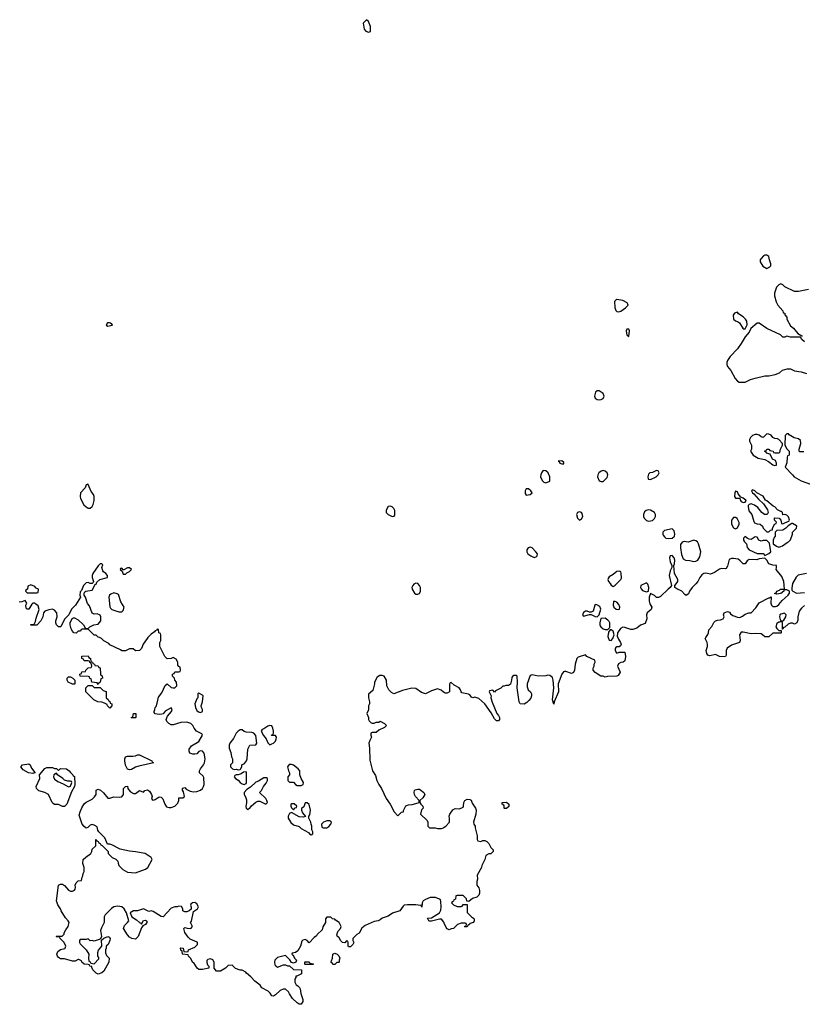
# Model space of a CAD drawing. Header units: inches. Extents: x 2106670 to 2322961, y 36024 to 224899.
# Tile 11 of 256: x 2125696 to 2133628, y 56282 to 66266. Entities that reach past the tile are written whole.
import ezdxf

# ---------------------------------------------------------------- set-up
doc = ezdxf.new("R2010")
doc.units = ezdxf.units.IN
doc.header["$MEASUREMENT"] = 0
for name, color, linetype in [('C1025', 7, 'Continuous'), ('C1026', 7, 'Continuous'), ('C1035', 7, 'Continuous'), ('C1036', 7, 'Continuous')]:
    doc.layers.add(name, color=color, linetype=linetype)

msp = doc.modelspace()

# ---------------------------------------------------------------- linework, layer by layer
at = {"layer": 'C1025', "color": 5, "elevation": 40}
for points in [[(2130000, 57105), (2129995.3, 57115.3), (2129970, 57145.2), (2129950, 57146), (2129870, 57125.2), (2129850, 57125.2), (2129842, 57130), (2129830, 57154), (2129870, 57158), (2129949.4, 57210.6), (2129963.7, 57236.3), (2129969.4, 57270), (2129965.6, 57325.6), (2129960.4, 57340.4), (2129949.5, 57349.5), (2129910, 57365.1), (2129855.2, 57364.8), (2129810, 57346), (2129786, 57330), (2129774.8, 57310), (2129772, 57268), (2129767.3, 57272.7), (2129767.3, 57287.3), (2129756.9, 57283.1), (2129711.5, 57291.4), (2129628, 57292), (2129594.4, 57285.6), (2129582, 57278), (2129550.2, 57229.8), (2129475.4, 57204.6), (2129430, 57174.7), (2129370, 57156.2), (2129350, 57138.4), (2129331, 57130), (2129290, 57122), (2129198.8, 57081.2), (2129165.4, 57054.6), (2129138, 57002), (2129114, 56990), (2129074, 56950), (2129074, 56930), (2129082, 56910), (2129074, 56890), (2129050, 56866), (2129030, 56866), (2129026, 56870), (2129026, 56910), (2129022, 56922), (2129010, 56926), (2128990, 56906), (2128967.3, 56907.3), (2128950, 56926), (2128934.6, 56954.6), (2128914.6, 56974.6), (2128910, 56986), (2128920.2, 57019.8), (2128948, 57050), (2128955.3, 57070), (2128935.3, 57110), (2128896.4, 57136.4), (2128890, 57146), (2128867.3, 57147.3), (2128850, 57166), (2128810, 57166), (2128794, 57150), (2128794, 57110), (2128770, 57066), (2128762, 57038), (2128712, 56990), (2128703.6, 56976.4), (2128679.6, 56960.4), (2128630, 56906), (2128608.4, 56928.4), (2128590, 56938), (2128566.4, 56933.6), (2128556.9, 56923.1), (2128541, 56870), (2128516, 56824), (2128490, 56808), (2128458, 56802), (2128454, 56790), (2128463.6, 56783.6), (2128486, 56746), (2128502, 56730), (2128494, 56710), (2128470, 56698), (2128450, 56706), (2128434.6, 56734.6), (2128390, 56778), (2128310, 56755.3), (2128282, 56730), (2128278, 56710), (2128282.8, 56682.8), (2128290.9, 56670.9), (2128310, 56658), (2128370, 56681), (2128390, 56681), (2128410, 56672), (2128432, 56672), (2128470, 56634), (2128552.7, 56632.7), (2128552, 56590), (2128506, 56566), (2128494, 56566), (2128494, 56554), (2128484.7, 56535.3), (2128485.4, 56505.4), (2128498, 56478), (2128514, 56470), (2128532.7, 56452.7), (2128539.6, 56439.6), (2128544.7, 56390), (2128566, 56330), (2128566, 56310), (2128550, 56282), (2128530, 56282), (2128510, 56295.3), (2128461.5, 56341.5), (2128429.1, 56389.1), (2128422, 56410), (2128390, 56435.3), (2128365.4, 56434.6), (2128336.9, 56423.1), (2128290, 56378), (2128270, 56366), (2128250, 56368), (2128234.6, 56394.6), (2128214.6, 56414.6), (2128148.9, 56448.8), (2128134.6, 56474.6), (2128078, 56518), (2128040.4, 56560.4), (2127996.4, 56596.4), (2127988.4, 56608.4), (2127950, 56628), (2127930, 56628), (2127884.7, 56644.7), (2127850, 56678), (2127810, 56675.3), (2127782, 56650), (2127730, 56618), (2127690, 56618), (2127666, 56650), (2127668, 56710), (2127652.9, 56732.9), (2127630, 56742), (2127603.6, 56736.4), (2127592.7, 56727.3), (2127592.7, 56707.3), (2127601, 56681), (2127614, 56670), (2127614, 56650), (2127550, 56635.3), (2127510, 56635.3), (2127495.3, 56650), (2127462, 56702), (2127448, 56710), (2127430, 56746), (2127406, 56770), (2127402, 56782), (2127346, 56790), (2127342, 56822), (2127328, 56830), (2127326, 56850), (2127330, 56854), (2127352.7, 56852.7), (2127358, 56818), (2127390, 56814), (2127402, 56818), (2127407.3, 56832.7), (2127470, 56862), (2127498, 56890), (2127498, 56910), (2127493.6, 56913.6), (2127424, 56944), (2127402, 56962), (2127369, 57010), (2127358, 57050), (2127370, 57062), (2127392.7, 57052.7), (2127430, 57052), (2127448, 57070), (2127426, 57110), (2127436.4, 57123.6), (2127456.4, 57223.6), (2127498, 57250), (2127508, 57270), (2127490, 57302), (2127470, 57314), (2127447.5, 57312.5), (2127430, 57298), (2127426, 57286), (2127432.7, 57267.3), (2127432.7, 57247.3), (2127414, 57230), (2127390, 57218), (2127370, 57218), (2127348.9, 57228.8), (2127348, 57250), (2127334.6, 57274.6), (2127310, 57278), (2127291.1, 57268.8), (2127270, 57268.7), (2127230, 57255.3), (2127150, 57169), (2127130, 57174), (2127050, 57222), (2127030, 57228.7), (2127004.7, 57224.7), (2126950, 57248.7), (2126891.1, 57228.8), (2126850, 57228.7), (2126814, 57210), (2126832, 57170), (2126878.8, 57138.8), (2126910, 57111.3), (2126924.7, 57104.7), (2126930, 57094), (2126950, 57132), (2126970, 57136), (2126982, 57130), (2126983.6, 57123.6), (2126984.7, 57110), (2126972, 57090), (2126943.6, 57076.4), (2126930, 57058), (2126897.3, 56970), (2126870, 56941.2), (2126830.9, 56949.1), (2126810, 56962.7), (2126787.6, 56987.6), (2126748.7, 57050), (2126759.3, 57080.7), (2126789, 57110), (2126802, 57130), (2126778, 57210), (2126755.3, 57250), (2126730, 57269), (2126690, 57277.2), (2126650, 57269), (2126624.9, 57255.1), (2126610, 57235.3), (2126562, 57190), (2126552, 57170), (2126552, 57110), (2126523.5, 57056.5), (2126516, 57030), (2126524.7, 56970), (2126514, 56946), (2126502, 56938), (2126450, 56922), (2126430, 56928), (2126410, 56926), (2126390, 56946), (2126370, 56938), (2126310, 56938), (2126302, 56930), (2126302, 56910), (2126310, 56894), (2126370, 56834), (2126398, 56790), (2126392, 56750), (2126398, 56718), (2126410, 56714), (2126418, 56698), (2126450, 56694), (2126496.4, 56743.6), (2126496.4, 56756.4), (2126488, 56770), (2126488.4, 56808.4), (2126495.3, 56830), (2126528, 56870), (2126526, 56934), (2126548, 56952), (2126588.9, 56971.2), (2126603.6, 56963.6), (2126612, 56950), (2126611, 56930), (2126591.3, 56890), (2126572, 56870), (2126571.3, 56850), (2126564.7, 56835.3), (2126565.4, 56805.4), (2126576.9, 56776.9), (2126602, 56750), (2126598, 56710), (2126550, 56618), (2126530, 56602), (2126490, 56588), (2126470, 56598), (2126438, 56630), (2126426, 56654), (2126426, 56666), (2126406, 56670), (2126402, 56682), (2126390, 56686), (2126348.4, 56688.4), (2126326, 56710), (2126322, 56722), (2126296.4, 56736.4), (2126290, 56738), (2126259.6, 56720.4), (2126230, 56718), (2126150, 56742.7), (2126110, 56742.7), (2126090, 56755.1), (2126078.4, 56770), (2126071.6, 56790), (2126081.4, 56818.6), (2126110, 56837.3), (2126153.2, 56846.8), (2126158, 56850), (2126162, 56870), (2126148, 56910), (2126106, 56950), (2126102, 56962), (2126070, 56966), (2126066, 56970), (2126070, 56974), (2126127.3, 56972.7), (2126148, 56992), (2126148, 57008), (2126162, 57038), (2126188.7, 57070), (2126198, 57110), (2126188, 57130), (2126160.2, 57160.2), (2126115.3, 57230), (2126108, 57250), (2126082, 57290), (2126068.7, 57330), (2126089.4, 57490.6), (2126110, 57501), (2126130, 57498.8), (2126150, 57486), (2126190, 57440.5), (2126210, 57430.5), (2126230, 57430.6), (2126250, 57438), (2126259, 57450), (2126262, 57470), (2126258, 57490), (2126270, 57514), (2126290, 57534), (2126322, 57538), (2126328.4, 57571.6), (2126336.4, 57583.6), (2126338, 57610), (2126348, 57630), (2126348, 57670), (2126335.3, 57710), (2126338, 57750), (2126364.7, 57775.3), (2126418, 57810), (2126428, 57830), (2126430, 57854), (2126466, 57890), (2126467.3, 57952.7), (2126472.7, 57952.7), (2126478, 57938), (2126492.7, 57932.7), (2126498, 57918), (2126512.7, 57912.7), (2126518, 57898), (2126532.7, 57892.7), (2126594, 57830), (2126594, 57810), (2126634, 57770), (2126670, 57754), (2126690, 57734), (2126692.7, 57712.7), (2126702, 57690), (2126742, 57650), (2126790, 57621), (2126870, 57616), (2126970, 57651), (2126994, 57670), (2127037.2, 57750), (2127029, 57770), (2127018.9, 57778.9), (2126968, 57810), (2126870.9, 57829.1), (2126810, 57833.2), (2126715.3, 57855.3), (2126630, 57898), (2126610, 57906), (2126587.3, 57907.3), (2126558, 57970), (2126498, 58030), (2126488.4, 58048.4), (2126482, 58082), (2126450, 58098), (2126430, 58106), (2126410, 58098), (2126385.4, 58074.6), (2126370, 58068), (2126350, 58084), (2126330, 58109), (2126300.5, 58190), (2126300.4, 58200.4), (2126307.2, 58232.9), (2126325.6, 58274.4), (2126350, 58314.4), (2126370, 58330.4), (2126430, 58361.3), (2126455.8, 58384.2), (2126469.6, 58410), (2126470, 58452), (2126490, 58464.7), (2126513.7, 58453.7), (2126544.9, 58424.9), (2126590, 58371), (2126610, 58371), (2126650, 58387.3), (2126710, 58381), (2126732.7, 58387.3), (2126748, 58410), (2126748, 58470), (2126770, 58492), (2126790, 58494), (2126792, 58470), (2126799.6, 58459.6), (2126818, 58438), (2126850, 58418), (2126870, 58418), (2126909.5, 58450.5), (2126950, 58434), (2126966, 58450), (2126990, 58458), (2127010, 58442), (2127031.3, 58410), (2127038, 58390), (2127032, 58370), (2127039.6, 58359.6), (2127050, 58352), (2127070, 58358), (2127110, 58384.7), (2127130, 58382), (2127145.4, 58365.4), (2127166, 58310), (2127184.9, 58284.9), (2127210, 58276), (2127230, 58276), (2127270, 58291.3), (2127298.6, 58321.4), (2127309, 58350), (2127310, 58374), (2127350, 58374), (2127366, 58390), (2127356.4, 58436.4), (2127347.3, 58452.7), (2127346, 58470), (2127350, 58474), (2127370, 58482), (2127384.7, 58464.7), (2127424, 58444), (2127458, 58438), (2127490, 58439.6), (2127530, 58452), (2127550, 58469.1), (2127560.6, 58490), (2127564.3, 58510), (2127562.2, 58582.1), (2127555.7, 58595.7), (2127517.6, 58630), (2127516.9, 58650), (2127527.6, 58670), (2127560.5, 58710), (2127567.8, 58730), (2127575.1, 58770), (2127565.1, 58830), (2127550, 58849.6), (2127530, 58852.8), (2127510, 58845.1), (2127490, 58822), (2127470, 58817), (2127450, 58819.5), (2127422, 58830), (2127413.2, 58850), (2127414, 58870), (2127438.6, 58901.4), (2127512.7, 58947.3), (2127549, 59010), (2127543.1, 59023.1), (2127489.2, 59050), (2127463.3, 59083.3), (2127450, 59108.7), (2127430, 59129), (2127390, 59142), (2127330, 59139), (2127250, 59115.3), (2127230, 59115.3), (2127208, 59130), (2127188, 59150), (2127182, 59170), (2127194.6, 59205.4), (2127234, 59250), (2127242, 59270), (2127230, 59288), (2127170, 59255.3), (2127151.3, 59228.7), (2127136.9, 59223.1), (2127110, 59222), (2127070, 59228), (2127060.4, 59240.4), (2127058, 59250), (2127067.3, 59272.7), (2127068, 59290), (2127078, 59302), (2127090, 59334), (2127102, 59398), (2127138, 59442), (2127170, 59514), (2127192, 59532), (2127230, 59494), (2127250, 59492), (2127270, 59492), (2127288, 59510), (2127286, 59550), (2127267.3, 59567.3), (2127266, 59590), (2127246, 59610), (2127246, 59630), (2127262, 59638), (2127270, 59654), (2127310, 59654), (2127322, 59658), (2127326, 59670), (2127322, 59702), (2127307.3, 59707.3), (2127300.4, 59720.4), (2127298, 59750), (2127280.4, 59780.4), (2127250, 59798), (2127231.1, 59788.8), (2127190, 59786), (2127166, 59810), (2127118, 59910), (2127118, 59950), (2127128, 59970), (2127127, 60000)], [(2126995.5, 60000), (2126987.7, 59992.3), (2126946.4, 59933.6), (2126930.6, 59889.4), (2126910, 59868.7), (2126870, 59866), (2126847.3, 59887.3), (2126810, 59888), (2126770, 59866), (2126730, 59866), (2126716.4, 59876.4), (2126610, 59928), (2126600.4, 59940.4), (2126548.4, 59968.4), (2126526, 59990), (2126503.5, 60000)], [(2130000, 59443), (2129990, 59448), (2129968.9, 59468.8), (2129930, 59482), (2129870, 59462), (2129810, 59428.7), (2129770, 59444), (2129710, 59484), (2129670, 59489.2), (2129574.4, 59465.6), (2129488.7, 59428.7), (2129463.1, 59443.1), (2129438, 59470), (2129418, 59510), (2129415.3, 59570), (2129390, 59608), (2129370, 59615.3), (2129344.7, 59615.3), (2129319.6, 59600.4), (2129292, 59550), (2129291.3, 59530), (2129275.3, 59464.7), (2129232, 59428), (2129231.3, 59390), (2129242, 59350), (2129242, 59330), (2129232.7, 59307.3), (2129231.6, 59268.4), (2129214, 59230), (2129231.1, 59191.2), (2129231.3, 59170), (2129236.9, 59156.9), (2129256.9, 59136.9), (2129270, 59131.3), (2129288.4, 59131.6), (2129310, 59142), (2129336.4, 59143.6), (2129350, 59152), (2129394, 59130), (2129414, 59110), (2129394, 59090), (2129336.9, 59063.1), (2129310, 59038), (2129270, 59038), (2129254, 59030), (2129254, 59010), (2129262, 58990), (2129243.5, 58956.5), (2129236, 58930), (2129242, 58878), (2129243.6, 58756.4), (2129271.3, 58650), (2129302, 58602), (2129316, 58550), (2129336, 58510), (2129364.7, 58470), (2129411.3, 58370), (2129450.9, 58310.9), (2129490, 58234), (2129530, 58194), (2129566, 58230), (2129586, 58234), (2129586, 58246), (2129610, 58294), (2129636.4, 58303.6), (2129673.6, 58306.4), (2129736.4, 58323.6), (2129746, 58330), (2129746, 58350), (2129709.1, 58389.1), (2129698, 58410), (2129695.3, 58430), (2129698, 58450), (2129704.7, 58455.3), (2129730, 58464.7), (2129750, 58464.7), (2129792, 58430), (2129802, 58410), (2129783.6, 58376.4), (2129752.7, 58347.3), (2129752, 58330), (2129762, 58310), (2129782, 58290), (2129784.7, 58270), (2129767.7, 58252.3), (2129758, 58210), (2129825.4, 58145.4), (2129832, 58130), (2129832, 58090), (2129850, 58072), (2129908.4, 58071.6), (2129930, 58064.7), (2129970, 58064.7), (2129990, 58071.3), (2130000, 58078.7)]]:
    msp.add_lwpolyline(points, dxfattribs=at)
for points in [[(2126490, 59526), (2126482, 59542), (2126427.3, 59547.3), (2126422, 59582), (2126407.3, 59587.3), (2126402, 59602), (2126390, 59606), (2126308.4, 59608.4), (2126306, 59630), (2126322, 59638), (2126327.3, 59652.7), (2126362, 59658), (2126366, 59670), (2126390, 59694), (2126422, 59698), (2126426, 59710), (2126422, 59742), (2126407.3, 59747.3), (2126402, 59762), (2126390, 59766), (2126350, 59766), (2126342, 59782), (2126326, 59790), (2126327.3, 59812.7), (2126390, 59814), (2126398, 59798), (2126414, 59790), (2126418, 59758), (2126432.7, 59752.7), (2126438, 59738), (2126452.7, 59732.7), (2126458, 59718), (2126490, 59714), (2126498, 59698), (2126512.7, 59692.7), (2126514, 59630), (2126518, 59618), (2126532.7, 59612.7), (2126534, 59590), (2126518, 59582), (2126511.6, 59548.4), (2126498, 59542)], [(2126230, 59528), (2126186, 59550), (2126178, 59570), (2126178, 59590), (2126183.1, 59596.9), (2126190, 59602), (2126210, 59602), (2126234, 59590), (2126254, 59570), (2126254, 59530), (2126250, 59528)], [(2126450, 59494), (2126510, 59494), (2126543.6, 59463.6), (2126572.7, 59452.7), (2126574, 59390), (2126592.7, 59372.7), (2126598, 59358), (2126610, 59354), (2126614, 59334), (2126631.3, 59330), (2126631, 59310), (2126610, 59286), (2126586, 59310), (2126582, 59322), (2126556.4, 59336.4), (2126530, 59346), (2126488.4, 59348.4), (2126448.9, 59368.8), (2126366, 59450), (2126367.3, 59492.7), (2126390, 59514), (2126430, 59514)], [(2127510, 59438), (2127502, 59430), (2127502, 59390), (2127490, 59378), (2127471, 59330), (2127478.8, 59290), (2127490, 59262), (2127507.3, 59247.3), (2127530, 59242), (2127547.3, 59252.7), (2127548, 59270), (2127538, 59290), (2127535.3, 59310), (2127548, 59350), (2127555.3, 59410), (2127550, 59418)], [(2126830, 59186), (2126826, 59190), (2126842, 59198), (2126850, 59232), (2126874, 59230), (2126874, 59190), (2126870, 59188)], [(2128230, 59108.7), (2128210, 59102), (2128170, 59075.3), (2128154, 59070), (2128142, 59050), (2128166.4, 59006.4), (2128192.7, 58972.7), (2128210, 58934), (2128230, 58914), (2128250, 58922), (2128270, 58931.3), (2128288.7, 58950), (2128297.2, 58970), (2128298, 58990), (2128287.3, 59007.3), (2128247.3, 59007.3), (2128250, 59014), (2128262, 59018), (2128268, 59032), (2128268.4, 59051.6), (2128262, 59082), (2128250, 59106)], [(2127930, 59065.2), (2127910, 59052.7), (2127890.8, 59030), (2127864.4, 58975.6), (2127826.8, 58930), (2127818.8, 58910), (2127820.7, 58880.7), (2127836.9, 58836.9), (2127842, 58790), (2127854, 58770), (2127854, 58730), (2127834, 58710), (2127834, 58690), (2127854, 58670), (2127870, 58662), (2127890, 58664.7), (2127910, 58658), (2127930, 58662), (2127935.3, 58664.7), (2127948, 58690), (2127946, 58710), (2127974.6, 58725.4), (2127995.3, 58750), (2128002, 58770), (2128008, 58870), (2128028, 58910), (2128090, 58914), (2128098, 58930), (2128088.7, 59008.7), (2128068, 59030), (2128050, 59039), (2127990, 59042), (2127970, 59048.7), (2127950, 59064)], [(2126810, 58658), (2126790, 58668), (2126770, 58706), (2126762, 58750), (2126762, 58770), (2126770, 58792), (2126790, 58798), (2126843.1, 58796.9), (2126870, 58802), (2126890, 58811.3), (2126910, 58812), (2127034, 58750), (2127038, 58738), (2127052, 58730), (2126902.5, 58697.5), (2126870, 58686.6), (2126830, 58664)], [(2125830, 58622), (2125786, 58630), (2125730, 58658), (2125706, 58690), (2125726, 58710), (2125790, 58722), (2125802, 58710), (2125816.9, 58676.9), (2125850.9, 58630.9), (2125850, 58628)], [(2128450, 58715.3), (2128426.4, 58713.6), (2128412, 58690), (2128422, 58650), (2128432, 58630), (2128432, 58610), (2128414, 58590), (2128414, 58550), (2128430, 58534), (2128470, 58534), (2128491.6, 58511.6), (2128510, 58502), (2128550, 58501), (2128568, 58510), (2128573.2, 58530), (2128548.7, 58570), (2128535.3, 58610), (2128535.3, 58650), (2128518, 58670), (2128470, 58708)], [(2126050, 58674), (2126070, 58674), (2126090, 58654), (2126110, 58672), (2126170, 58671), (2126198, 58650), (2126210, 58632), (2126234, 58610), (2126238, 58598), (2126251.6, 58591.6), (2126254.4, 58514.4), (2126250.6, 58490), (2126222.5, 58437.5), (2126172.4, 58310), (2126150, 58289.4), (2126130, 58289.3), (2126090, 58309.3), (2126050, 58309.2), (2126036.5, 58316.5), (2126024, 58330), (2125989.1, 58409.1), (2125949.3, 58429.3), (2125890, 58445.2), (2125865.2, 58470), (2125862.7, 58490), (2125901.2, 58570), (2125898, 58610), (2125950, 58672), (2125970, 58684.7), (2126030, 58682)], [(2126070, 58626), (2126042, 58610), (2126038, 58590), (2126050, 58566), (2126082.5, 58542.5), (2126137.3, 58517.3), (2126190, 58486), (2126210, 58494), (2126226, 58530), (2126222, 58542), (2126210, 58546), (2126183.1, 58543.1), (2126150, 58555.3), (2126133.2, 58573.2), (2126078, 58610)], [(2127990, 58638), (2127963.6, 58636.4), (2127942, 58618), (2127910, 58608.7), (2127890, 58608.7), (2127878, 58602), (2127871.3, 58590), (2127882.8, 58570), (2127910, 58556), (2127930, 58531), (2127950, 58516), (2127970, 58511.3), (2127990, 58522), (2127995.3, 58530), (2127995.3, 58630)], [(2128199, 58579), (2128170, 58579), (2128115.3, 58544.7), (2128090, 58535.3), (2128036.9, 58483.1), (2127999.6, 58460.4), (2127972, 58430), (2127972, 58410), (2127986, 58386), (2127994, 58354), (2127994.4, 58325.6), (2127986.8, 58286.8), (2127991.6, 58271.6), (2128010, 58254), (2128015.3, 58264.7), (2128030, 58272), (2128045.6, 58294.4), (2128090, 58332), (2128110, 58342), (2128130, 58342), (2128190, 58312), (2128208, 58330), (2128202, 58350), (2128190, 58368), (2128128, 58430), (2128148.4, 58451.6), (2128168, 58490), (2128195.5, 58524.5), (2128208.7, 58550), (2128208, 58570)], [(2128610, 58326), (2128590, 58326), (2128575.3, 58284.7), (2128552, 58268), (2128551.3, 58250), (2128562, 58222), (2128592.7, 58187.3), (2128570, 58178), (2128530, 58182), (2128450, 58228), (2128430, 58218), (2128418.8, 58190), (2128418.8, 58170), (2128444.5, 58124.5), (2128470, 58102), (2128530, 58084.7), (2128550, 58064.7), (2128624.7, 58024.7), (2128634, 58010), (2128650, 58002), (2128666, 58010), (2128666, 58030), (2128658, 58050), (2128658, 58090), (2128648.9, 58108.8), (2128648, 58130), (2128626, 58170), (2128626, 58190), (2128636.4, 58203.6), (2128644, 58250), (2128628.4, 58308.4)], [(2128476.4, 58316.4), (2128450, 58315.3), (2128444.7, 58310), (2128444.7, 58290), (2128450, 58274), (2128470, 58254), (2128487.3, 58272.7), (2128502, 58278), (2128506, 58290)], [(2128842, 58142), (2128810, 58141.2), (2128774, 58130), (2128754, 58110), (2128758, 58078), (2128772.7, 58072.7), (2128810, 58071.3), (2128830, 58084.7), (2128848.7, 58110), (2128855.3, 58130)], [(2128590, 56686), (2128586, 56690), (2128586, 56710), (2128590, 56714), (2128630, 56714), (2128638, 56698), (2128670, 56692), (2128674, 56690), (2128670, 56686)], [(2128870, 56686), (2128862, 56702), (2128848, 56710), (2128858, 56722), (2128868, 56750), (2128868.4, 56791.6), (2128890, 56802), (2128914, 56790), (2128930, 56774), (2128942, 56750), (2128934, 56730), (2128934, 56710), (2128930, 56706), (2128910, 56706), (2128890, 56686)]]:
    msp.add_lwpolyline(points, close=True, dxfattribs=at)
at = {"layer": 'C1026', "color": 5, "elevation": 40}
for points in [[(2129210, 66266), (2129178, 66230), (2129188.5, 66170), (2129204.9, 66150), (2129230, 66138), (2129250, 66146), (2129253, 66170), (2129250, 66198), (2129230, 66248)], [(2126606.4, 63193.6), (2126587.5, 63192.5), (2126572, 63170), (2126590, 63158), (2126630, 63166.8), (2126635.3, 63170), (2126630, 63178), (2126618, 63190)], [(2126385.4, 61554.6), (2126370, 61548.7), (2126359.4, 61520.6), (2126313.4, 61470), (2126307.3, 61430), (2126310.7, 61410), (2126347, 61347), (2126370, 61324.9), (2126390, 61313.4), (2126410, 61314), (2126429.6, 61330.4), (2126439.5, 61350), (2126449.5, 61390), (2126449.6, 61430), (2126442.9, 61450), (2126420.9, 61480.9), (2126390, 61554)], [(2129450, 61333.3), (2129430, 61329.3), (2129410.9, 61290.9), (2129410.8, 61270), (2129430, 61247.3), (2129470, 61227.3), (2129490, 61231.3), (2129497, 61243), (2129499.3, 61290), (2129489.2, 61310), (2129470, 61326)], [(2126810, 60708), (2126790, 60708), (2126750, 60686), (2126746, 60686), (2126730, 60706), (2126718, 60702), (2126714, 60690), (2126734, 60674), (2126744.7, 60644.7), (2126770, 60644.7), (2126781.2, 60658.8), (2126810, 60672), (2126828, 60690)], [(2125810, 60535.3), (2125778, 60522), (2125774, 60490), (2125758, 60482), (2125754, 60470), (2125770, 60454), (2125870, 60454), (2125882, 60458), (2125886, 60490), (2125863.1, 60503.1), (2125850, 60518)], [(2129710, 60552), (2129690, 60540.9), (2129680.5, 60530), (2129670.6, 60510), (2129673.4, 60490), (2129696.3, 60450), (2129710, 60439.3), (2129730, 60440.5), (2129750, 60448), (2129757, 60470), (2129757, 60510), (2129750, 60528.7), (2129730, 60549.2)], [(2126650, 60453.2), (2126618.8, 60441.2), (2126606, 60430), (2126600.7, 60410), (2126610.7, 60310.7), (2126617.3, 60297.3), (2126630, 60286), (2126701.4, 60261.4), (2126730, 60261), (2126743.2, 60276.8), (2126755.3, 60310), (2126722.7, 60362.7), (2126695.9, 60435.9), (2126684.5, 60444.5)]]:
    msp.add_lwpolyline(points, close=True, dxfattribs=at)
for points in [[(2126503.5, 60000), (2126490, 60006), (2126470, 60026), (2126450, 60026), (2126390, 60086), (2126330, 60086), (2126318, 60082), (2126312.7, 60067.3), (2126290, 60066), (2126270, 60046), (2126246, 60050), (2126230, 60066), (2126218, 60090), (2126208.7, 60130), (2126208.7, 60151.3), (2126227.3, 60192.7), (2126240.4, 60199.6), (2126250, 60202), (2126290, 60182), (2126342, 60130), (2126358, 60098), (2126370, 60094), (2126390, 60094), (2126406, 60110), (2126446, 60130), (2126490, 60138), (2126519, 60170), (2126519, 60210), (2126510, 60228), (2126480.4, 60240.4), (2126450, 60238), (2126429.1, 60249.1), (2126403.1, 60323.1), (2126384.7, 60344.7), (2126362, 60410), (2126348, 60430), (2126348, 60450), (2126355.3, 60464.7), (2126366, 60470), (2126430, 60482), (2126462, 60538), (2126470, 60542), (2126479, 60561), (2126508, 60590), (2126586, 60610), (2126586, 60630), (2126568, 60650), (2126545.6, 60665.6), (2126538, 60678), (2126528.7, 60710), (2126538, 60738), (2126527.3, 60747.3), (2126510, 60748), (2126490, 60728), (2126438.8, 60650), (2126431, 60630), (2126431.1, 60611.2), (2126444.7, 60570), (2126442, 60558), (2126432, 60548), (2126410, 60548.7), (2126390, 60559), (2126370, 60556), (2126342.8, 60530), (2126321, 60479), (2126310, 60466), (2126306, 60430), (2126312, 60410), (2126262, 60330), (2126222, 60290), (2126194, 60230), (2126150, 60186), (2126111.6, 60108.4), (2126088.4, 60108.4), (2126068.4, 60128.4), (2126062, 60150), (2126062, 60170), (2126077.2, 60210), (2126073.2, 60250), (2126050, 60278), (2126030, 60288.7), (2125990, 60282), (2125950, 60268), (2125938, 60250), (2125932, 60210), (2125911.3, 60170), (2125870, 60126), (2125807.3, 60127.3), (2125810, 60134), (2125842, 60138), (2125856.4, 60163.6), (2125863.1, 60196.9), (2125894, 60286), (2125882, 60322), (2125860.4, 60340.4), (2125850, 60348), (2125830, 60348), (2125819.6, 60340.4), (2125790, 60288), (2125770, 60288), (2125760.4, 60300.4), (2125758, 60330), (2125768, 60350), (2125750, 60378), (2125716.9, 60363.1), (2125690, 60359)], [(2127127, 60000), (2127126, 60030), (2127122, 60042), (2127106, 60050), (2127102, 60082), (2127090, 60086), (2127085.4, 60074.6), (2127070, 60068), (2127062.8, 60057.2), (2127030, 60034), (2126995.5, 60000)]]:
    msp.add_lwpolyline(points, dxfattribs=at)
at = {"layer": 'C1035', "color": 5, "elevation": 40}
for points in [[(2131757.1, 60000), (2131763.8, 59983.8), (2131786, 59950), (2131790.9, 59929.1), (2131784.7, 59915.3), (2131772, 59908), (2131750, 59908), (2131739.6, 59900.4), (2131732, 59890), (2131732, 59870), (2131744.7, 59844.7), (2131750, 59842), (2131772.7, 59852.7), (2131830, 59854), (2131838, 59810), (2131830, 59766), (2131814, 59750), (2131790, 59748), (2131764.7, 59735.3), (2131754, 59710), (2131782, 59650), (2131763.6, 59616.4), (2131750, 59608.7), (2131652.7, 59607.3), (2131630, 59598), (2131610, 59608), (2131586, 59610), (2131530, 59648), (2131508, 59670), (2131508, 59690), (2131518, 59710), (2131518, 59730), (2131528, 59750), (2131526, 59770), (2131446, 59810), (2131430, 59826), (2131356.9, 59803.1), (2131344.7, 59790), (2131324.7, 59730), (2131318, 59670), (2131310, 59648), (2131290, 59638), (2131230, 59658), (2131216.4, 59656.4), (2131207.1, 59652.9), (2131191.3, 59630), (2131154.8, 59530), (2131156, 59450), (2131112, 59350), (2131110, 59326), (2131098, 59370), (2131109.2, 59490), (2131102.7, 59570), (2131096.2, 59596.2), (2131070, 59617.2), (2131050, 59619.3), (2131030, 59613.2), (2130950, 59609.2), (2130890, 59624), (2130870, 59615.3), (2130840.7, 59530), (2130839.8, 59499.8), (2130850, 59471.3), (2130872, 59450), (2130882, 59430), (2130884.7, 59410), (2130875.3, 59384.7), (2130856.9, 59363.1), (2130836.9, 59343.1), (2130810, 59326), (2130770, 59328), (2130758, 59350), (2130737.2, 59490), (2130741.2, 59550), (2130738, 59610), (2130730, 59615.3), (2130705.4, 59614.6), (2130690, 59606), (2130683.6, 59596.4), (2130682, 59570), (2130670.6, 59529.4), (2130650, 59515.3), (2130624.7, 59515.3), (2130607.3, 59507.3), (2130592.7, 59507.3), (2130571.6, 59488.4), (2130519.6, 59460.4), (2130510, 59446), (2130490, 59466), (2130458, 59462), (2130454, 59450), (2130474, 59410), (2130472, 59388), (2130484.5, 59344.5), (2130530.9, 59230.9), (2130550.6, 59210.6), (2130558, 59190), (2130558, 59170), (2130550, 59158), (2130530, 59158), (2130510, 59178), (2130476, 59236), (2130410, 59328.7), (2130350, 59382), (2130310, 59395.3), (2130290, 59388), (2130276.4, 59396.4), (2130259.3, 59419.3), (2130246, 59426), (2130179, 59439), (2130169.2, 59449.2), (2130164, 59470), (2130148.7, 59490), (2130099, 59519), (2130070, 59546), (2130058, 59542), (2130052.7, 59527.3), (2130054, 59450), (2130030, 59438), (2130010, 59438), (2130000, 59443)], [(2131661.3, 60000), (2131670, 59974), (2131690, 59972), (2131708, 59990), (2131711.5, 60000)], [(2132994.4, 60000), (2132998, 59970), (2132992, 59950), (2132910, 59924), (2132867.7, 59892.3), (2132857.3, 59870), (2132856.8, 59823.2), (2132850.9, 59809.1), (2132834.8, 59805.2), (2132790, 59809), (2132750, 59828.7), (2132690, 59815.3), (2132670, 59822), (2132660.2, 59840.2), (2132653.2, 59870), (2132666.6, 59910), (2132667, 59930), (2132663.7, 59950), (2132644, 59990), (2132645.6, 59994.4), (2132649.3, 60000)], [(2130000, 58078.7), (2130015.3, 58090), (2130054, 58130), (2130054, 58170), (2130048.7, 58190), (2130055.3, 58210), (2130085.6, 58254.4), (2130110, 58266), (2130154.6, 58265.4), (2130190, 58282), (2130195.3, 58290), (2130199, 58330), (2130208.7, 58350), (2130230, 58361), (2130258.8, 58358.8), (2130270.9, 58350.9), (2130282, 58322), (2130316, 58270), (2130321, 58250), (2130318.8, 58210), (2130296, 58130), (2130298, 58110), (2130311.3, 58090), (2130311.6, 58071.6), (2130332, 57990), (2130332.7, 57952.7), (2130338, 57938), (2130370, 57934), (2130390, 57942), (2130410, 57942), (2130430, 57934), (2130450, 57914), (2130471.6, 57871.6), (2130494, 57850), (2130494, 57830), (2130471.6, 57808.4), (2130450, 57808), (2130422, 57790), (2130411, 57750), (2130381, 57690), (2130376, 57670), (2130332, 57590), (2130336, 57550), (2130331.1, 57528.8), (2130331.1, 57491.2), (2130350, 57462), (2130356.8, 57436.8), (2130356.3, 57410), (2130350, 57388.7), (2130330, 57368.7), (2130286.4, 57353.6), (2130250, 57326), (2130227.3, 57327.3), (2130226, 57350), (2130190, 57386), (2130130, 57386), (2130118, 57382), (2130112.7, 57347.3), (2130098, 57342), (2130092.7, 57327.3), (2130078, 57322), (2130074, 57310), (2130094, 57290), (2130130, 57274), (2130170, 57274), (2130182, 57278), (2130190, 57294), (2130232.7, 57292.7), (2130232.7, 57212.7), (2130274, 57170), (2130296.9, 57156.9), (2130302, 57150), (2130302, 57130), (2130294, 57110), (2130258, 57102), (2130254, 57090), (2130238, 57082), (2130230, 57066), (2130210, 57066), (2130206, 57070), (2130222, 57078), (2130226, 57090), (2130222, 57102), (2130210, 57106), (2130170, 57106), (2130134, 57090), (2130094, 57050), (2130070, 57048), (2130050, 57038), (2130030, 57048), (2130020.2, 57060.2), (2130000, 57105)]]:
    msp.add_lwpolyline(points, dxfattribs=at)
msp.add_lwpolyline([(2130610, 58266), (2130606, 58270), (2130606, 58290), (2130602, 58302), (2130586, 58310), (2130586, 58330), (2130630, 58331.3), (2130654, 58310), (2130652.7, 58287.3), (2130630, 58268)], close=True, dxfattribs=at)
at = {"layer": 'C1036', "color": 5, "elevation": 40}
for points in [[(2133270, 63878), (2133250, 63878), (2133234, 63870), (2133210, 63846), (2133202, 63830), (2133202, 63810), (2133227.1, 63767.1), (2133270, 63744.7), (2133300.4, 63759.6), (2133308, 63770), (2133308, 63790), (2133295.3, 63830), (2133290, 63866)], [(2131750, 63428.1), (2131737.2, 63422.8), (2131726.5, 63410), (2131727.3, 63347.3), (2131737.5, 63317.5), (2131748, 63308), (2131770, 63304), (2131790, 63310.2), (2131836.9, 63343.1), (2131862, 63370), (2131860.7, 63380.7), (2131854.1, 63394.1), (2131810, 63418.2)], [(2132970, 63299), (2132941, 63290), (2132927.7, 63270), (2132931.3, 63230), (2132950, 63211.3), (2132970, 63206), (2132990.5, 63190.5), (2133030, 63131.3), (2133050, 63132), (2133069.2, 63170.8), (2133064.5, 63210), (2133054, 63230), (2133030, 63254), (2132982, 63282)], [(2131870, 63129), (2131851.3, 63128.7), (2131844, 63110), (2131845.8, 63085.8), (2131850, 63072), (2131870, 63054), (2131876.9, 63110)], [(2131550, 62502.7), (2131531, 62490), (2131523, 62450), (2131528.5, 62428.5), (2131550, 62414), (2131570, 62410.7), (2131590, 62414), (2131610, 62424), (2131620.9, 62450), (2131610, 62477.2), (2131570, 62501.2)], [(2133270, 62066), (2133230, 62028.7), (2133210, 62035.3), (2133192.1, 62052.1), (2133170, 62059.3), (2133150, 62059.3), (2133122, 62050), (2133102, 62030), (2133092, 62010), (2133092.7, 61992.7), (2133114, 61950), (2133112.7, 61912.7), (2133104.7, 61890), (2133131.3, 61850), (2133181.4, 61821.4), (2133250, 61804.7), (2133285.4, 61785.4), (2133330, 61752), (2133350, 61744.7), (2133366, 61750), (2133366, 61770), (2133355.3, 61795.3), (2133326, 61810), (2133302, 61862), (2133266, 61870), (2133262, 61882), (2133246, 61890), (2133262, 61898), (2133268.4, 61911.6), (2133290, 61912), (2133298, 61898), (2133331.6, 61891.6), (2133338, 61878), (2133350, 61874), (2133390, 61874), (2133402, 61878), (2133408, 61910), (2133428, 61950), (2133426, 61970), (2133388.9, 62008.8), (2133376.4, 62016.4), (2133350, 62019), (2133330, 62029), (2133311.5, 62051.5), (2133290, 62063.7)], [(2131190, 61793.2), (2131154, 61790), (2131164.7, 61784.7), (2131170, 61767.7), (2131190, 61761), (2131210, 61762), (2131210, 61775.3)], [(2131010, 61695.8), (2130999.1, 61690), (2130983.7, 61670), (2130977.6, 61650), (2130976.4, 61630), (2130990, 61594.8), (2131010, 61577.3), (2131030, 61570.7), (2131070, 61586.8), (2131069.4, 61630), (2131051.5, 61670), (2131030, 61691.3)], [(2131610, 61694.5), (2131590, 61689.2), (2131566, 61670), (2131554.8, 61650), (2131554, 61630), (2131569.1, 61589.1), (2131590, 61582.4), (2131610, 61584.9), (2131650, 61622.8), (2131655.6, 61650), (2131650, 61672.3), (2131630, 61689.4)], [(2132150, 61695.3), (2132110, 61675.3), (2132082, 61670), (2132070, 61658), (2132062.8, 61630), (2132066.8, 61610), (2132070, 61606), (2132090, 61604.7), (2132148, 61630), (2132168, 61650), (2132178, 61670), (2132166, 61690)], [(2130852.3, 61510), (2130830.8, 61509.2), (2130820.7, 61490), (2130820.7, 61460.7), (2130830, 61446), (2130850, 61446.8), (2130870, 61451), (2130889, 61470), (2130878, 61490)], [(2132950, 61486), (2132944.7, 61470), (2132942, 61430), (2132950, 61414), (2132994, 61414), (2133002, 61390), (2133010, 61382), (2133030, 61372), (2133050, 61374), (2133058, 61390), (2133054.6, 61394.6), (2133030, 61415.3), (2133006, 61426), (2132978, 61458), (2132970, 61478)], [(2133122, 61498), (2133114, 61490), (2133122, 61470), (2133138, 61458), (2133183.5, 61403.5), (2133236, 61356), (2133275.3, 61295.3), (2133282, 61270), (2133271.6, 61248.4), (2133246, 61250), (2133218, 61270), (2133178, 61318), (2133143.1, 61343.1), (2133110, 61355.3), (2133091.1, 61348.8), (2133081, 61339), (2133078, 61330), (2133087.1, 61287.1), (2133118, 61250), (2133137.3, 61177.3), (2133144.9, 61164.9), (2133170, 61154.8), (2133202, 61150), (2133224.7, 61130), (2133232, 61110), (2133270, 61074), (2133290, 61074), (2133306, 61090), (2133326, 61094), (2133326, 61106), (2133346, 61150), (2133362, 61158), (2133366, 61170), (2133347.3, 61192.7), (2133346, 61210), (2133350, 61214), (2133394, 61210), (2133411.6, 61191.6), (2133418, 61158), (2133430, 61154), (2133495.3, 61184.7), (2133498, 61190), (2133490, 61226), (2133470, 61242), (2133450, 61248), (2133430, 61246), (2133427.3, 61267.3), (2133418, 61278), (2133410, 61278), (2133376.4, 61296.4), (2133350, 61328), (2133334.6, 61334.6), (2133270, 61388), (2133255.3, 61395.3), (2133230, 61435.3), (2133168, 61468), (2133146, 61490)], [(2131370, 61276), (2131350.7, 61269.3), (2131338.8, 61250), (2131350.7, 61210.7), (2131370, 61191.3), (2131390, 61204.7), (2131405.2, 61230), (2131398.4, 61258.4), (2131390, 61269)], [(2132070, 61296), (2132046, 61290), (2132030, 61274), (2132017.3, 61250), (2132017.3, 61230), (2132024, 61210), (2132050, 61187.7), (2132070, 61182), (2132110, 61187.7), (2132130, 61206.8), (2132139.3, 61230), (2132139, 61250), (2132130, 61268), (2132090, 61292.7)], [(2132950, 61218), (2132930, 61218), (2132912, 61190), (2132911.3, 61150), (2132930, 61112), (2132950, 61102), (2132970, 61114), (2132988.7, 61150), (2132988.4, 61168.4), (2132968.4, 61208.4)], [(2133530, 61158), (2133523.6, 61156.4), (2133484.7, 61135.3), (2133462, 61110), (2133430, 61088.7), (2133370, 61086), (2133354, 61070), (2133354, 61030), (2133343.6, 61016.4), (2133332.7, 60987.3), (2133332.7, 60952.7), (2133366, 60926), (2133390, 60918.8), (2133410, 60922.8), (2133428, 60930), (2133474.6, 60965.4), (2133490, 60972), (2133510, 60992), (2133529, 61050), (2133529, 61071), (2133568, 61110), (2133572.7, 61130), (2133570, 61135.3)], [(2132310, 61102), (2132230, 61085.2), (2132214.8, 61070), (2132214, 61050), (2132218.5, 61038.5), (2132230, 61021), (2132244.7, 61010), (2132270, 61004.9), (2132310, 61008), (2132331.5, 61028.5), (2132337, 61050), (2132330, 61082)], [(2133050, 61026), (2133034, 61010), (2133034, 60990), (2133042, 60970), (2133062, 60950), (2133070, 60914), (2133090, 60892), (2133170, 60852), (2133230, 60852), (2133250, 60834), (2133270, 60842), (2133290, 60852), (2133308, 60870), (2133296.4, 60956.4), (2133270, 60986), (2133230, 60986), (2133210, 60978), (2133188.9, 60988.8), (2133170, 61018), (2133150, 61022), (2133110, 60995.3), (2133090, 60998), (2133068, 61008)], [(2130870, 60917.6), (2130849.2, 60910.8), (2130837.1, 60890), (2130835.5, 60870), (2130848, 60850), (2130876, 60830), (2130910, 60814), (2130930, 60818.8), (2130941.2, 60830), (2130944, 60850), (2130929, 60870), (2130890, 60911.8)], [(2132530, 60987.4), (2132470, 60968.3), (2132430, 60973.3), (2132410, 60969.6), (2132393.9, 60946.1), (2132392.4, 60910), (2132402.6, 60842.7), (2132420.3, 60800.3), (2132444.4, 60784.4), (2132490, 60783.8), (2132530, 60773), (2132550, 60774), (2132570, 60786.8), (2132590, 60818), (2132601.3, 60870), (2132576, 60950), (2132565.1, 60970), (2132550, 60982.2)], [(2131775.3, 60675.3), (2131750, 60669), (2131730, 60657.2), (2131710, 60639), (2131670, 60615.3), (2131659.8, 60600.2), (2131656, 60590), (2131662.8, 60570), (2131681, 60550), (2131690, 60532), (2131710, 60518), (2131730, 60531.3), (2131788.7, 60590), (2131795.5, 60604.5), (2131794, 60654), (2131788.7, 60668.7)], [(2132050, 60555.3), (2131992, 60530), (2131986.8, 60510), (2131994.4, 60494.4), (2132010, 60478), (2132050, 60464.7), (2132068, 60472), (2132073.2, 60506.8), (2132063.1, 60543.1)], [(2131530, 60335.3), (2131524.7, 60330), (2131510, 60268), (2131490, 60258), (2131470, 60258), (2131447.3, 60267.3), (2131430, 60268), (2131410, 60255.3), (2131401, 60230), (2131410, 60218), (2131470, 60234), (2131490, 60234), (2131530, 60216), (2131550, 60212), (2131568.9, 60231.2), (2131586, 60290), (2131575.3, 60315.3), (2131546, 60334)], [(2131730, 60368), (2131714, 60366), (2131711.3, 60330), (2131718, 60310), (2131742, 60290), (2131770, 60286), (2131775.3, 60290), (2131779, 60310), (2131770, 60335.3), (2131750, 60359)], [(2133449, 60249), (2133410, 60239.3), (2133402, 60230), (2133396.3, 60210), (2133402.5, 60182.5), (2133410, 60171.3), (2133430, 60171.3), (2133442, 60178), (2133461.2, 60210), (2133464, 60230)], [(2131630, 60196), (2131586, 60194), (2131574.8, 60150), (2131574.8, 60130), (2131579.8, 60119.8), (2131587.9, 60107.9), (2131610, 60090.8), (2131630, 60082.8), (2131650, 60082), (2131658, 60082), (2131678, 60102), (2131676, 60150), (2131670, 60162), (2131658.4, 60178.4)]]:
    msp.add_lwpolyline(points, close=True, dxfattribs=at)
for points in [[(2133690, 63528.7), (2133590, 63508.7), (2133550, 63508.7), (2133450, 63558), (2133430, 63578), (2133410, 63588), (2133390, 63578), (2133366.4, 63553.6), (2133346.4, 63493.6), (2133346.4, 63466.4), (2133363.6, 63403.6), (2133382, 63370), (2133430, 63314), (2133434, 63294), (2133452, 63290), (2133452.7, 63272.7), (2133471.1, 63251.2), (2133472, 63230), (2133510, 63162), (2133538, 63138), (2133584.7, 63084.7), (2133622, 63062), (2133630, 63062)], [(2133650, 62998), (2133623.1, 63023.1), (2133610, 63046), (2133510, 63048), (2133470, 63058), (2133451.6, 63048.4), (2133430, 63048), (2133406, 63070), (2133270, 63135.3), (2133190, 63188), (2133170, 63188), (2133106, 63134), (2133090, 63098), (2133050.5, 63049.5), (2133010, 62982), (2132971, 62930), (2132898, 62850), (2132871.3, 62810), (2132864.7, 62790), (2132864.7, 62770), (2132871.3, 62750), (2132904.7, 62710), (2132946.4, 62626.4), (2132970, 62602), (2132990, 62591.3), (2133048.4, 62591.6), (2133102, 62618), (2133149.1, 62630.9), (2133250, 62654.8), (2133290, 62656), (2133352.5, 62667.5), (2133396, 62684), (2133429.3, 62710.7), (2133474.6, 62725.4), (2133510, 62724.7), (2133550, 62706), (2133615.3, 62695.3), (2133670, 62678)], [(2133643.1, 61883.1), (2133604, 61884), (2133598, 61890), (2133598, 61910), (2133614, 61970), (2133610, 61998), (2133590, 62015.3), (2133544.7, 62024.7), (2133496.4, 62056.4), (2133490, 62066), (2133470, 62066), (2133454, 62050), (2133452, 61950), (2133470, 61914), (2133494, 61890), (2133494, 61850), (2133478, 61842), (2133474, 61830), (2133472.7, 61772.7), (2133454, 61730), (2133530, 61652), (2133544.7, 61630), (2133618, 61590), (2133710, 61554.8)], [(2132649.3, 60000), (2132670, 60032), (2132677.2, 60050), (2132680.2, 60079.8), (2132710, 60111.3), (2132730, 60152), (2132750, 60171.3), (2132770, 60178), (2132800.4, 60179.6), (2132826, 60190), (2132838, 60210), (2132828, 60230), (2132838, 60250), (2132870, 60264.7), (2132890, 60258), (2132900.7, 60240.7), (2132923.5, 60223.5), (2132970, 60206.8), (2132995.5, 60204.5), (2133022.7, 60217.3), (2133050, 60238.8), (2133086, 60250), (2133110, 60251.3), (2133158, 60302), (2133190, 60354), (2133290, 60402), (2133298, 60402), (2133310, 60414), (2133314, 60410), (2133310.8, 60350), (2133316, 60330), (2133330, 60316), (2133356, 60316), (2133370, 60320.7), (2133390, 60337.3), (2133424.2, 60375.8), (2133484, 60430), (2133498, 60450), (2133498, 60470), (2133470, 60486), (2133450, 60486), (2133442, 60478), (2133442, 60470), (2133410, 60449), (2133370, 60442), (2133348, 60448), (2133364, 60456), (2133369.2, 60470), (2133398.6, 60481.4), (2133408.7, 60490), (2133448.4, 60491.6), (2133441.5, 60570), (2133420, 60620), (2133362, 60690), (2133368, 60710), (2133366, 60730), (2133330, 60735.3), (2133290, 60748.7), (2133270, 60786), (2133250, 60806), (2133190, 60798), (2133168.4, 60788.4), (2133090, 60794), (2133070, 60778), (2133050, 60748.7), (2133029.4, 60749.4), (2133000.2, 60780.2), (2132977.2, 60797.2), (2132930, 60802.7), (2132910, 60801.2), (2132887.5, 60792.5), (2132870, 60726), (2132858, 60702), (2132850, 60698), (2132810, 60702), (2132790, 60695.3), (2132739.8, 60660.2), (2132698, 60642), (2132650, 60652.7), (2132630, 60649.6), (2132610, 60637), (2132590.4, 60610), (2132570, 60569), (2132550, 60544), (2132511.3, 60510), (2132484.7, 60470), (2132475.3, 60444.7), (2132450, 60428), (2132436.4, 60436.4), (2132408.7, 60470), (2132355.5, 60495.5), (2132335.3, 60510), (2132335.3, 60530), (2132360.2, 60559.8), (2132365.2, 60570), (2132366, 60590), (2132332.7, 60650), (2132326, 60730), (2132332.9, 60747.1), (2132335.1, 60784.9), (2132329.3, 60810), (2132310, 60832.3), (2132290, 60828.7), (2132283, 60810), (2132288.6, 60768.6), (2132306, 60730), (2132306, 60710), (2132290, 60678), (2132280.5, 60630), (2132302, 60530), (2132290, 60508), (2132267.1, 60492.9), (2132190, 60418), (2132170, 60408), (2132150, 60408), (2132128.9, 60428.8), (2132090, 60446), (2132076, 60410), (2132077.3, 60370), (2132084.1, 60344.1), (2132102.8, 60310), (2132095.5, 60284.5), (2132054.8, 60250), (2132050.7, 60230), (2132054, 60190), (2132035.3, 60144.7), (2131990, 60126), (2131950, 60096), (2131910, 60082), (2131890, 60082), (2131830, 60102.7), (2131810, 60105.2), (2131787.3, 60092.7), (2131754.8, 60050), (2131753, 60010), (2131757.1, 60000)], [(2133671.3, 60648.7), (2133585.8, 60634.2), (2133566, 60614), (2133530.6, 60550), (2133520.7, 60500.7), (2133522, 60482), (2133531.3, 60470), (2133570, 60450.8), (2133650, 60458)], [(2133650, 60326), (2133619.6, 60300.4), (2133598, 60270), (2133584.7, 60210), (2133583.6, 60176.4), (2133574, 60150), (2133550, 60138), (2133530, 60146), (2133510, 60146), (2133483.6, 60136.4), (2133450, 60106), (2133438, 60102), (2133430, 60086), (2133426, 60086), (2133428, 60148), (2133422, 60162), (2133410, 60166), (2133402, 60158), (2133390, 60157.2), (2133370, 60142), (2133358.8, 60110), (2133370, 60091.3), (2133390, 60074), (2133414, 60074), (2133414, 60050), (2133410, 60046), (2133330, 60046), (2133290, 60008), (2133248.4, 60008.4), (2133226, 60030), (2133210, 60038), (2133150, 60042), (2133110, 60039), (2133030, 60056), (2133010, 60054), (2132990.8, 60030), (2132994.4, 60000)], [(2131711.5, 60000), (2131722, 60030), (2131710, 60066), (2131690, 60078), (2131682, 60078), (2131664.7, 60055.3), (2131658, 60010), (2131661.3, 60000)]]:
    msp.add_lwpolyline(points, dxfattribs=at)

doc.saveas('drawing.dxf')
